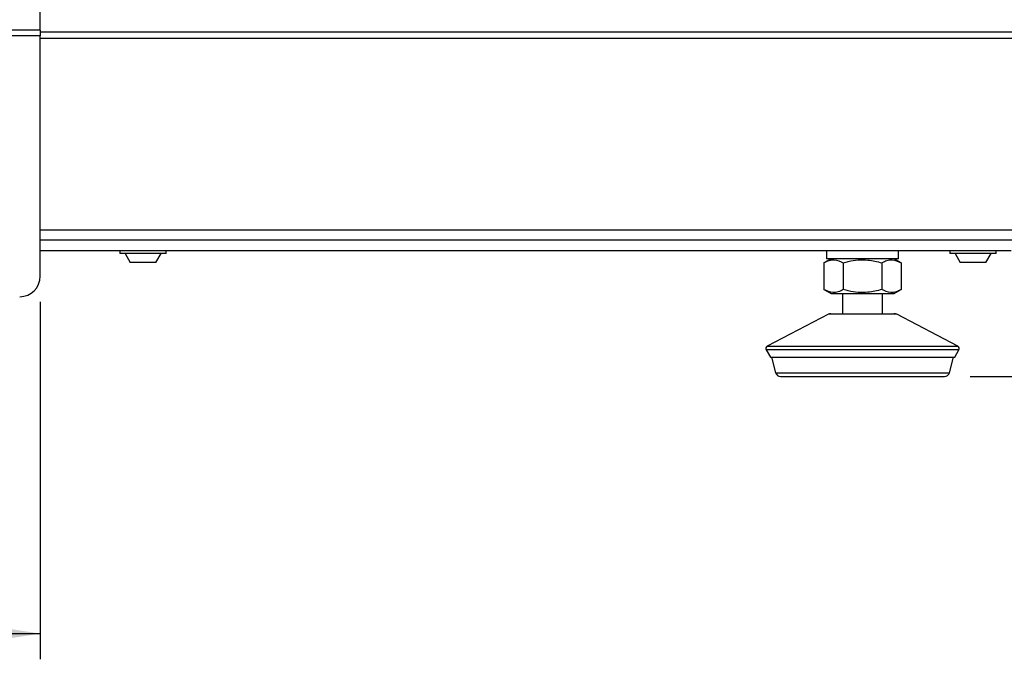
# Model space of a CAD drawing. Header units: millimetres. Extents: x 5 to 415, y 5 to 292.
# Tile 16 of 23: x 321 to 359, y 176 to 200. Entities that reach past the tile are written whole.
import ezdxf

# ---------------------------------------------------------------- set-up
doc = ezdxf.new("R2010")
doc.units = ezdxf.units.MM
doc.layers.add('ZEICHNUNG', color=7, linetype='Continuous')
doc.styles.add('SLDTEXTSTYLE0', font='TXT', dxfattribs={"width": 0.75})
doc.dimstyles.new('SLDDIMSTYLE0', dxfattribs={"dimtxt": 3.5, "dimasz": 3.302, "dimexe": 0, "dimexo": 0.0625, "dimgap": 0.875, "dimtad": 1, "dimdec": 0, "dimlfac": 5, "dimrnd": 1e-09, "dimzin": 12, "dimdsep": 46, "dimtxsty": 'SLDTEXTSTYLE0', "dimsah": 1, "dimcen": 0.09, "dimadec": 0, "dimazin": 3, "dimtfac": 1, "dimtdec": 0, "dimtofl": 0, "dimtmove": 0, "dimatfit": 3, "dimfxl": 1, "dimfrac": 2, "dimtolj": 1, "dimtzin": 12, "dimarcsym": 0})

# ---------------------------------------------------------------- blocks, each defined once
blk = doc.blocks.new('_D_15')
at = {"layer": 'ZEICHNUNG', "color": 7, "transparency": 16777216}
for p, q in [((281.67, 189.437), (281.67, 175.533)), ((321.67, 189.437), (321.67, 175.533)), ((281.67, 176.533), (321.67, 176.533))]:
    blk.add_line(p, q, dxfattribs=at)
for points in [[(281.67, 176.533), (284.972, 176.025), (284.972, 177.041)], [(321.67, 176.533), (318.368, 177.041), (318.368, 176.025)]]:
    blk.add_solid(points, dxfattribs=at)
at = {"layer": 'ZEICHNUNG', "color": 7, "transparency": 16777216, "insert": (297.791, 181.045), "char_height": 3.5, "attachment_point": 1, "style": 'SLDTEXTSTYLE0'}
blk.add_mtext('200', dxfattribs=at)
blk = doc.blocks.new('_D_20')
at = {"layer": 'ZEICHNUNG', "color": 7, "transparency": 16777216}
for p, q in [((362.27, 210.837), (378.67, 210.837)), ((377.67, 210.837), (377.67, 186.533)), ((357.858, 186.533), (378.67, 186.533))]:
    blk.add_line(p, q, dxfattribs=at)
for points in [[(377.67, 210.837), (377.162, 207.535), (378.178, 207.535)], [(377.67, 186.533), (378.178, 189.835), (377.162, 189.835)]]:
    blk.add_solid(points, dxfattribs=at)
at = {"layer": 'ZEICHNUNG', "color": 7, "transparency": 16777216, "insert": (373.158, 194.806), "char_height": 3.5, "attachment_point": 1, "rotation": 90, "style": 'SLDTEXTSTYLE0'}
blk.add_mtext('120', dxfattribs=at)

msp = doc.modelspace()

# ---------------------------------------------------------------- linework, layer by layer
at = {"color": 7, "linetype": 'Continuous', "lineweight": 25}
for p, q in [((321.6699, 200.0069), (321.6699, 204.966)), ((321.6699, 200.0069), (281.6699, 200.0069)), ((321.6699, 199.7837), (281.6699, 199.7837)), ((321.6699, 200.0069), (321.6699, 199.7837)), ((321.6699, 190.4373), (321.6699, 199.7837)), ((361.2699, 191.8373), (321.6699, 191.8373)), ((359.4599, 191.4173), (321.6699, 191.4173)), ((324.7699, 191.4173), (324.7699, 191.3173)), ((326.4233, 191.3173), (324.7699, 191.3173)), ((324.9699, 191.3173), (325.1699, 190.9673)), ((326.1699, 190.9673), (326.3699, 191.3173)), ((326.5699, 191.3173), (326.4233, 191.3173)), ((326.5699, 191.3173), (326.5699, 191.4173)), ((352.2699, 191.4173), (352.2699, 191.1173)), ((355.0699, 191.1173), (355.0699, 191.4173)), ((357.0699, 191.4173), (357.0699, 191.3173)), ((358.7233, 191.3173), (357.0699, 191.3173)), ((357.2699, 191.3173), (357.4699, 190.9673)), ((358.4699, 190.9673), (358.6699, 191.3173)), ((358.8699, 191.3173), (358.7233, 191.3173)), ((358.8699, 191.3173), (358.8699, 191.4173)), ((326.0885, 190.9673), (325.1699, 190.9673)), ((326.1699, 190.9673), (326.0885, 190.9673)), ((352.4449, 191.1173), (352.1688, 190.9579)), ((352.1688, 190.9579), (352.1688, 189.9167)), ((355.0699, 191.1173), (352.2699, 191.1173)), ((352.9193, 190.9579), (352.9193, 189.9167)), ((354.4204, 190.9579), (354.4204, 189.9167)), ((355.171, 190.9579), (354.8949, 191.1173)), ((355.171, 190.9579), (355.171, 189.9167)), ((358.3885, 190.9673), (357.4699, 190.9673)), ((358.4699, 190.9673), (358.3885, 190.9673)), ((352.1688, 189.9167), (352.4449, 189.7573)), ((352.4449, 189.7573), (354.8949, 189.7573)), ((352.8899, 189.7573), (352.8899, 188.9773)), ((354.4499, 188.9773), (354.4499, 189.7573)), ((354.8949, 189.7573), (355.171, 189.9167)), ((352.3404, 188.9546), (349.9623, 187.7123)), ((352.433, 188.9773), (354.9068, 188.9773)), ((357.3774, 187.7123), (354.9994, 188.9546)), ((349.922, 187.5737), (350.0849, 187.2917)), ((357.2549, 187.2917), (357.4177, 187.5737)), ((350.0849, 187.2917), (351.7091, 187.2917)), ((350.1249, 187.2917), (350.2884, 186.6815)), ((351.7091, 187.2917), (357.2549, 187.2917)), ((357.0514, 186.6815), (357.2149, 187.2917)), ((350.4815, 186.5333), (356.8582, 186.5333))]:
    msp.add_line(p, q, dxfattribs=at)
at = {"color": 8, "linetype": 'Continuous', "lineweight": 25}
for p, q in [((321.6699, 199.9488), (361.2699, 199.9488)), ((321.6699, 199.6917), (361.2699, 199.6917)), ((321.6699, 192.2373), (361.2699, 192.2373)), ((352.9427, 188.9546), (352.3404, 188.9546)), ((354.9994, 188.9546), (352.9427, 188.9546)), ((357.4177, 187.5737), (349.922, 187.5737)), ((349.9623, 187.7123), (351.6421, 187.7123)), ((351.6421, 187.7123), (357.3774, 187.7123)), ((350.2884, 186.6815), (351.8204, 186.6815)), ((351.8204, 186.6815), (357.0514, 186.6815))]:
    msp.add_line(p, q, dxfattribs=at)
at = {"color": 7, "linetype": 'Continuous', "lineweight": 25}
for centre, radius, start, end in [((320.8699, 190.4373), 0.8, 270, 0), ((352.433, 188.7773), 0.2, 90, 117.58155), ((354.9068, 188.7773), 0.2, 62.41845, 90), ((350.0086, 187.6237), 0.1, 117.58155, 210), ((357.3311, 187.6237), 0.1, 330, 62.41845), ((350.4815, 186.7333), 0.2, 195, 270), ((356.8582, 186.7333), 0.2, 270, 345)]:
    msp.add_arc(centre, radius, start, end, dxfattribs=at)
for points, knots in [([(352.1688, 190.9579), (352.2339, 190.9912), (352.3655, 191.0584), (352.6209, 191.0958), (352.8038, 191.0113), (352.9193, 190.9579)], [0, 0, 0, 0, 0.26486233, 0.53546796, 1, 1, 1, 1]), ([(352.9193, 190.9579), (352.9839, 190.9754), (353.2947, 191.06), (353.8122, 191.1071), (354.2408, 191.002), (354.4204, 190.9579)], [0, 0, 0, 0, 0.1321017, 0.636286, 1, 1, 1, 1]), ([(354.4204, 190.9579), (354.4855, 190.9912), (354.6172, 191.0584), (354.8726, 191.0958), (355.0555, 191.0113), (355.171, 190.9579)], [0, 0, 0, 0, 0.2648623, 0.535468, 1, 1, 1, 1]), ([(352.9193, 189.9167), (352.8542, 189.8834), (352.7226, 189.8162), (352.4672, 189.7788), (352.2843, 189.8633), (352.1688, 189.9167)], [0, 0, 0, 0, 0.2648623, 0.535468, 1, 1, 1, 1]), ([(354.4204, 189.9167), (354.2408, 189.8726), (353.8122, 189.7675), (353.2947, 189.8146), (352.9839, 189.8992), (352.9193, 189.9167)], [0, 0, 0, 0, 0.363714, 0.8678983, 1, 1, 1, 1]), ([(355.171, 189.9167), (355.1059, 189.8834), (354.9743, 189.8162), (354.7188, 189.7788), (354.536, 189.8633), (354.4204, 189.9167)], [0, 0, 0, 0, 0.2648623, 0.535468, 1, 1, 1, 1])]:
    msp.add_open_spline(points, degree=3, knots=knots, dxfattribs=at)

# ---------------------------------------------------------------- dimensions: what is measured, and where the dimension line sits
at = {"layer": 'ZEICHNUNG', "color": 7}
dim = msp.add_linear_dim(base=(377.6699, 186.5333), p1=(361.2699, 210.8373), p2=(356.8582, 186.5333), angle=90, dimstyle='SLDDIMSTYLE0', dxfattribs=at)
dim.commit()
dim.dimension.update_dxf_attribs({"geometry": '_D_20', "text_midpoint": (377.6699, 198.6853), "dimtype": 160})
dim = msp.add_linear_dim(base=(321.6699, 176.5333), p1=(281.6699, 190.4373), p2=(321.6699, 190.4373), dimstyle='SLDDIMSTYLE0', dxfattribs=at)
dim.commit()
dim.dimension.update_dxf_attribs({"geometry": '_D_15', "text_midpoint": (301.6699, 176.5333), "dimtype": 160})

doc.saveas('drawing.dxf')
